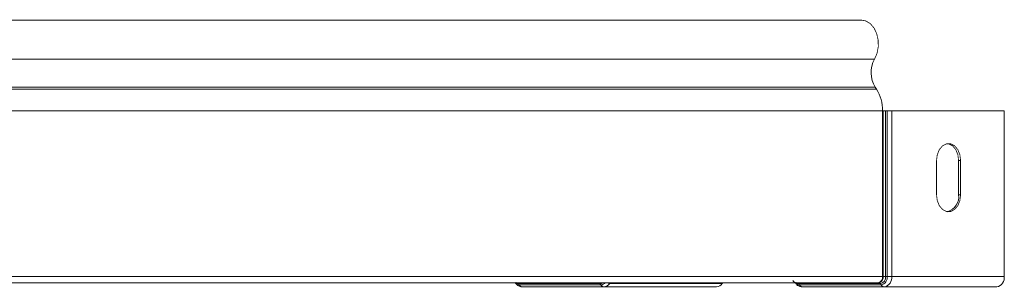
# Model space of a CAD drawing. Header units: millimetres. Extents: x 297 to 1585, y -1468 to 580.
# Tile 30 of 30: x 1397 to 1585, y 529 to 580. Entities that reach past the tile are written whole.
import ezdxf

# ---------------------------------------------------------------- set-up
doc = ezdxf.new("R2010")
doc.units = ezdxf.units.MM
doc.linetypes.add('K5LT32768', pattern=[0])
doc.linetypes.add('K5LT32769', pattern=[0])

msp = doc.modelspace()

# ---------------------------------------------------------------- linework, layer by layer
at = {"color": 7, "linetype": 'K5LT32768', "lineweight": 15}
for p, q in [((1557.69, 579.76), (1369.23, 579.76)), ((1560.16, 572.31), (1370.66, 572.31)), ((1560.29, 567), (1560.53, 566.63)), ((1561.7, 562.5), (1372.19, 562.5)), ((1561.7, 562.5), (1561.7, 530.96)), ((1561.7, 562.5), (1561.84, 562.5)), ((1561.84, 562.5), (1561.84, 530.96)), ((1561.84, 562.5), (1562.26, 562.5)), ((1562.26, 562.5), (1562.26, 530.96)), ((1562.26, 562.5), (1562.6, 562.5)), ((1562.6, 562.5), (1562.6, 530.96)), ((1562.6, 562.5), (1563.44, 562.5)), ((1563.44, 562.5), (1563.44, 530.96)), ((1563.44, 562.5), (1584.89, 562.5)), ((1584.89, 562.5), (1584.89, 530.96)), ((1571.99, 546.51), (1571.99, 553.01)), ((1576.19, 553.01), (1576.58, 553.01)), ((1576.19, 546.51), (1576.19, 553.01)), ((1576.58, 553.01), (1576.58, 546.51)), ((1576.19, 546.51), (1576.58, 546.51)), ((1560.85, 529.76), (1371.35, 529.76)), ((1561.7, 530.96), (1372.19, 530.96)), ((1507.83, 529.58), (1492.27, 529.58)), ((1492.27, 529.58), (1492.43, 529.33)), ((1507.83, 529.58), (1507.98, 529.33)), ((1509.69, 529.62), (1531.14, 529.62)), ((1531.24, 529.76), (1531.14, 529.62)), ((1561.28, 529.58), (1545.73, 529.58)), ((1545.73, 529.58), (1545.89, 529.33)), ((1560.85, 529.76), (1560.99, 529.76)), ((1561.28, 529.58), (1561.44, 529.33)), ((1561.7, 530.96), (1561.84, 530.96)), ((1561.84, 530.96), (1562.26, 530.96)), ((1562.26, 530.96), (1562.6, 530.96)), ((1562.6, 530.96), (1563.44, 530.96)), ((1563.44, 530.96), (1584.89, 530.96)), ((1507.98, 529.33), (1492.43, 529.33)), ((1508.56, 528.96), (1493.01, 528.96)), ((1508.56, 528.96), (1530.02, 528.96)), ((1561.44, 529.33), (1545.89, 529.33)), ((1562.02, 528.96), (1546.47, 528.96)), ((1562.02, 528.96), (1583.48, 528.96))]:
    msp.add_line(p, q, dxfattribs=at)
at = {"color": 8, "linetype": 'K5LT32769', "lineweight": 15, "true_color": 0x808080}
for p, q in [((1560.29, 567), (1370.95, 567)), ((1560.53, 566.63), (1371.19, 566.63)), ((1509.79, 529.76), (1509.69, 529.62))]:
    msp.add_line(p, q, dxfattribs=at)
at = {"color": 7, "linetype": 'K5LT32768', "const_width": 0.15}
for points in [[(1557.69, 579.76), (1558.52, 579.6), (1559.36, 579.09), (1560.07, 578.27), (1560.58, 577.19), (1560.86, 575.96), (1560.88, 574.66), (1560.64, 573.41), (1560.16, 572.31)], [(1571.99, 553.01), (1572.13, 554.12), (1572.52, 555.1), (1573.14, 555.83), (1573.89, 556.21), (1574.68, 556.21), (1575.43, 555.83), (1576.05, 555.1), (1576.44, 554.12), (1576.58, 553.01)], [(1576.19, 553.01), (1576.06, 554.12), (1575.66, 555.1), (1575.04, 555.83), (1574.29, 556.21), (1574.09, 556.25)], [(1576.58, 546.51), (1576.44, 545.4), (1576.05, 544.42), (1575.43, 543.7), (1574.68, 543.31), (1573.89, 543.31), (1573.14, 543.7), (1572.52, 544.42), (1572.13, 545.4), (1571.99, 546.51)], [(1493.01, 528.96), (1492.73, 529), (1492.68, 529.02)]]:
    msp.add_lwpolyline(points, dxfattribs=at)
at = {"color": 7, "linetype": 'K5LT32768', "lineweight": 15}
for centre, radius, start, end in [((1564.74, 569.76), 5.24, 150.9324, 211.7931), ((1554.21, 562.62), 7.48, 359.0951, 32.4397), ((1573.26, 546.12), 2.96, 286.3136, 7.6702), ((1491.96, 529.41), 0.354, 28.6716, 86.7074), ((1507.52, 529.41), 0.354, 28.6716, 86.7074), ((1508.5, 530.37), 1.41, 272.7963, 327.9271), ((1529.95, 530.37), 1.41, 272.7963, 327.9271), ((1545.34, 530.67), 0.908, 212.0777, 267.2), ((1545.42, 529.41), 0.354, 28.6716, 86.7074), ((1560.64, 530.81), 1.07, 281.4206, 8.0504), ((1560.78, 530.81), 1.07, 281.4206, 8.0504), ((1560.97, 529.41), 0.354, 28.6716, 86.7074), ((1561.04, 530.79), 1.23, 281.4233, 8.0475), ((1561.15, 530.76), 1.46, 281.4211, 8.0492), ((1561.67, 530.71), 1.79, 281.4221, 8.0493), ((1583.12, 530.71), 1.79, 281.4221, 8.0493), ((1493.05, 529.67), 0.707, 208.6707, 266.7057), ((1508.6, 529.67), 0.707, 208.6707, 266.7057), ((1546.51, 529.67), 0.707, 208.6732, 266.7059), ((1562.06, 529.67), 0.707, 208.6732, 266.7059)]:
    msp.add_arc(centre, radius, start, end, dxfattribs=at)
at = {"color": 8, "linetype": 'K5LT32769', "lineweight": 15, "true_color": 0x808080}
for centre, radius, start, end in [((1492.47, 530.34), 1.01, 214.7302, 267.3802), ((1492.29, 530.36), 0.779, 229.5573, 268.8693), ((1507.81, 530.47), 0.897, 270.7507, 307.3021), ((1507.94, 530.47), 1.14, 272.3854, 321.6501), ((1509.74, 530.96), 1.34, 243.3667, 267.6896), ((1545.93, 530.47), 1.14, 218.3499, 267.6146), ((1545.74, 530.48), 0.905, 232.0286, 269.0941)]:
    msp.add_arc(centre, radius, start, end, dxfattribs=at)
at = {"color": 7, "linetype": 'K5LT32768', "lineweight": 15}
for points, knots in [([(1491.67, 529.81), (1491.68, 529.78), (1491.8, 529.54), (1492.16, 529.21), (1492.54, 529.07), (1492.73, 529)], [0, 0, 0, 0, 0.064632, 0.529526, 1, 1, 1, 1]), ([(1544.99, 529.76), (1545.11, 529.62), (1545.37, 529.3), (1545.9, 529.01), (1546.29, 528.98), (1546.47, 528.96)], [0, 0, 0, 0, 0.316135, 0.702907, 1, 1, 1, 1])]:
    msp.add_open_spline(points, degree=3, knots=knots, dxfattribs=at)

doc.saveas('drawing.dxf')
